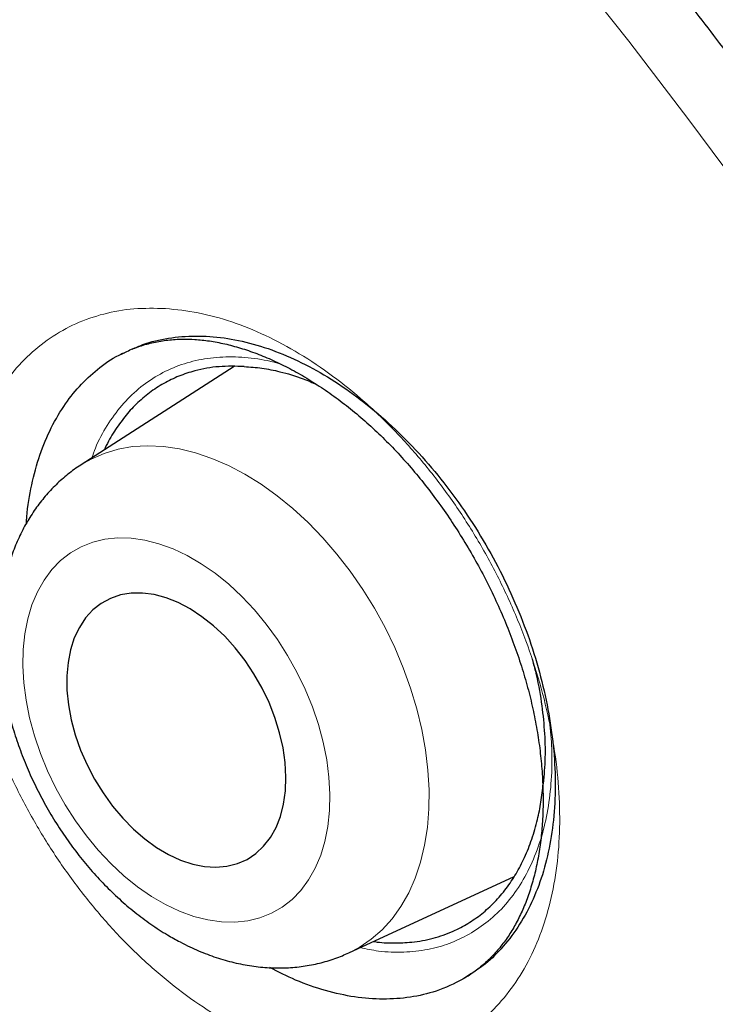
# Model space of a CAD drawing. Header units: millimetres. Extents: x 8 to 960, y 12 to 931.
# Tile 95 of 175: x 900.56 to 903.45, y 319.96 to 324.06. Entities that reach past the tile are written whole.
import ezdxf

# ---------------------------------------------------------------- set-up
doc = ezdxf.new("R2010")
doc.units = ezdxf.units.MM

msp = doc.modelspace()

# ---------------------------------------------------------------- linework, layer by layer
at = {"color": 7, "linetype": 'Continuous', "lineweight": 30}
for p, q in [((900.9878, 322.6671), (900.9808, 322.6635)), ((901.4519, 322.6127), (900.8155, 322.2046)), ((901.9285, 320.1748), (902.6168, 320.4929)), ((902.4359, 320.0875), (902.4033, 320.0655))]:
    msp.add_line(p, q, dxfattribs=at)
at = {"color": 8, "linetype": 'Continuous', "lineweight": 0, "flags": 128}
for points in [[(903.5897, 323.3068), (903.3435, 323.6389), (903.093, 323.966), (902.8385, 324.2878)], [(900.8165, 322.2052), (900.8563, 322.228), (900.9111, 322.2519), (900.9689, 322.2693), (901.0295, 322.2799), (901.0925, 322.2837), (901.1574, 322.2807), (901.2238, 322.2709), (901.2914, 322.2544), (901.3596, 322.2312), (901.4281, 322.2016), (901.4965, 322.1656), (901.5643, 322.1236), (901.631, 322.0758), (901.6962, 322.0225), (901.7596, 321.964), (901.8208, 321.9008), (901.8793, 321.8331), (901.9347, 321.7615), (901.9868, 321.6863), (902.0352, 321.6082), (902.0796, 321.5274), (902.1197, 321.4447), (902.1552, 321.3604), (902.186, 321.2752), (902.2119, 321.1895), (902.2326, 321.1039), (902.248, 321.019), (902.2581, 320.9352), (902.2628, 320.8531), (902.262, 320.7733), (902.2558, 320.6962), (902.2442, 320.6224), (902.2272, 320.5522), (902.205, 320.4862), (902.1778, 320.4247), (902.1456, 320.3681), (902.1088, 320.3168), (902.0674, 320.2712), (902.0219, 320.2315), (901.9724, 320.1979), (901.9287, 320.1749)], [(901.166, 320.376), (901.225, 320.3482), (901.2839, 320.3268), (901.3422, 320.312), (901.3993, 320.3039), (901.4549, 320.3027), (901.5083, 320.3082), (901.5592, 320.3206), (901.6072, 320.3396), (901.6518, 320.3651), (901.6926, 320.3969), (901.7293, 320.4347), (901.7616, 320.4782), (901.7892, 320.527), (901.8119, 320.5807), (901.8295, 320.6388), (901.8417, 320.7009), (901.8486, 320.7665), (901.8501, 320.8348), (901.8461, 320.9055), (901.8367, 320.9778), (901.822, 321.0512), (901.802, 321.125), (901.777, 321.1986), (901.7472, 321.2714), (901.7128, 321.3427), (901.6741, 321.412), (901.6315, 321.4786), (901.5853, 321.5421), (901.5359, 321.6017), (901.4838, 321.6571), (901.4293, 321.7077), (901.3729, 321.7532), (901.3152, 321.7931), (901.2566, 321.8271), (901.1976, 321.855), (901.1387, 321.8764), (901.0804, 321.8911), (901.0233, 321.8992), (900.9677, 321.9004), (900.9143, 321.8949), (900.8633, 321.8825), (900.8154, 321.8635), (900.7708, 321.838), (900.73, 321.8062), (900.6932, 321.7684), (900.6609, 321.7249), (900.6333, 321.6761), (900.6107, 321.6224), (900.5931, 321.5643), (900.5808, 321.5022), (900.5739, 321.4366), (900.5725, 321.3683), (900.5765, 321.2976), (900.5859, 321.2253), (900.6006, 321.1519), (900.6206, 321.0781), (900.6456, 321.0045), (900.6754, 320.9317), (900.7098, 320.8604), (900.7484, 320.7911), (900.7911, 320.7245), (900.8373, 320.6611), (900.8867, 320.6014), (900.9388, 320.546), (900.9933, 320.4954), (901.0497, 320.4499), (901.1074, 320.41), (901.166, 320.376)]]:
    msp.add_lwpolyline(points, dxfattribs=at)
at = {"color": 7, "linetype": 'Continuous', "lineweight": 30, "flags": 128}
msp.add_lwpolyline([(901.179, 320.5838), (901.2292, 320.5606), (901.2792, 320.544), (901.3284, 320.5342), (901.3762, 320.5313), (901.4219, 320.5353), (901.4651, 320.5461), (901.5053, 320.5637), (901.5418, 320.5878), (901.5744, 320.6182), (901.6025, 320.6544), (901.6259, 320.6961), (901.6442, 320.7427), (901.6573, 320.7936), (901.665, 320.8483), (901.6672, 320.906), (901.6638, 320.9661), (901.655, 321.0279), (901.6408, 321.0906), (901.6213, 321.1534), (901.5969, 321.2155), (901.5678, 321.2763), (901.5343, 321.335), (901.497, 321.3908), (901.4562, 321.4431), (901.4124, 321.4913), (901.3661, 321.5347), (901.318, 321.5729), (901.2686, 321.6053), (901.2185, 321.6317), (901.1683, 321.6516), (901.1186, 321.6648), (901.0701, 321.6712), (901.0232, 321.6707), (900.9787, 321.6633), (900.937, 321.649), (900.8986, 321.6281), (900.864, 321.6009), (900.8336, 321.5675), (900.8078, 321.5285), (900.7869, 321.4843), (900.7711, 321.4355), (900.7607, 321.3826), (900.7558, 321.3263), (900.7564, 321.2673), (900.7625, 321.2062), (900.774, 321.1439), (900.7909, 321.0811), (900.8129, 321.0185), (900.8397, 320.957), (900.871, 320.8972), (900.9065, 320.8398), (900.9456, 320.7857), (900.988, 320.7354), (901.0331, 320.6895), (901.0803, 320.6486), (901.1291, 320.6132), (901.179, 320.5838)], dxfattribs=at)
at = {"color": 7, "linetype": 'Continuous', "lineweight": 30}
for points, knots in [([(891.9372, 331.3053), (891.8271, 331.3032), (891.5906, 331.2985), (891.2366, 331.2668), (890.874, 331.2154), (890.5269, 331.1448), (890.1948, 331.057), (889.8778, 330.9533), (889.5695, 330.832), (889.2703, 330.6933), (888.9748, 330.5342), (888.684, 330.3538), (888.399, 330.1508), (888.1258, 329.9293), (887.8649, 329.6894), (887.6165, 329.4314), (887.3855, 329.161), (887.1714, 328.8797), (886.9735, 328.5888), (886.7879, 328.2833), (886.6147, 327.9634), (886.4509, 327.6228), (886.2976, 327.2609), (886.1561, 326.8772), (886.0294, 326.4792), (885.9178, 326.0675), (885.8213, 325.6427), (885.7417, 325.2136), (885.6781, 324.7815), (885.6295, 324.3479), (885.5948, 323.9046), (885.5739, 323.4522), (885.5668, 322.9819), (885.5745, 322.4937), (885.5979, 321.9876), (885.637, 321.4738), (885.6917, 320.953), (885.7618, 320.426), (885.8457, 319.9035), (885.9423, 319.3865), (886.0504, 318.8761), (886.1718, 318.3626), (886.3064, 317.8465), (886.4571, 317.3181), (886.6245, 316.7779), (886.8094, 316.2265), (887.0083, 315.6751), (887.2209, 315.1245), (887.447, 314.5755), (887.6816, 314.0391), (887.9237, 313.516), (888.172, 313.0065), (888.4312, 312.5008), (888.7008, 311.9997), (888.9863, 311.4937), (889.288, 310.9837), (889.6062, 310.4709), (889.9346, 309.9659), (890.2728, 309.4693), (890.6203, 308.9819), (890.97, 308.5133), (891.3206, 308.0636), (891.6714, 307.6326), (892.0288, 307.2119), (892.3924, 306.8019), (892.7693, 306.3953), (893.1593, 305.9932), (893.5623, 305.5971), (893.9703, 305.2153), (894.3826, 304.8483), (894.7987, 304.4967), (895.2101, 304.1673), (895.6161, 303.8595), (896.0159, 303.5726), (896.4171, 303.3008), (896.8193, 303.0445), (897.2302, 302.7992), (897.6491, 302.5662), (898.0756, 302.347), (898.501, 302.1466), (898.9247, 301.9651), (899.346, 301.8029), (899.7566, 301.6628), (900.156, 301.5437), (900.5439, 301.4446), (900.9279, 301.3631), (901.3075, 301.2995), (901.6898, 301.2528), (902.0739, 301.2243), (902.459, 301.2156), (902.837, 301.227), (903.2075, 301.2587), (903.57, 301.3104), (903.9172, 301.3809), (904.2492, 301.4688), (904.5663, 301.5725), (904.8746, 301.6938), (905.1737, 301.8325), (905.4693, 301.9915), (905.7601, 302.172), (906.0451, 302.3749), (906.3182, 302.5965), (906.5792, 302.8364), (906.8275, 303.0945), (907.0587, 303.3645), (907.2718, 303.6471), (907.4104, 303.8435), (907.4759, 303.9516), (907.4796, 303.9577)], [0, 0, 0, 0, 0.008513, 0.018294, 0.028074, 0.037855, 0.047077, 0.056299, 0.065521, 0.074743, 0.083965, 0.093746, 0.103526, 0.113307, 0.123088, 0.132869, 0.142649, 0.151871, 0.161093, 0.170315, 0.179537, 0.188759, 0.19854, 0.208321, 0.218101, 0.227882, 0.237663, 0.247444, 0.256666, 0.265888, 0.275109, 0.284331, 0.293553, 0.303334, 0.313115, 0.322896, 0.332676, 0.342457, 0.352238, 0.36146, 0.370682, 0.379904, 0.389126, 0.398348, 0.408128, 0.417909, 0.42769, 0.437471, 0.447251, 0.457032, 0.466254, 0.475476, 0.484698, 0.49392, 0.503142, 0.512922, 0.522703, 0.532484, 0.542265, 0.552046, 0.561826, 0.571048, 0.58027, 0.589492, 0.598714, 0.607936, 0.617717, 0.627497, 0.637278, 0.647059, 0.65684, 0.666621, 0.675842, 0.685064, 0.694286, 0.703508, 0.71273, 0.722511, 0.732292, 0.742072, 0.751853, 0.761634, 0.771415, 0.780637, 0.789859, 0.799081, 0.808302, 0.817524, 0.827305, 0.837086, 0.846867, 0.856647, 0.866428, 0.876209, 0.885431, 0.894653, 0.903875, 0.913097, 0.922319, 0.932099, 0.94188, 0.951661, 0.961442, 0.971222, 0.981003, 0.990225, 0.999447, 1, 1, 1, 1]), ([(891.6689, 331.298), (891.7211, 331.3003), (891.8405, 331.3057), (892.0297, 331.3072), (892.2359, 331.3035), (892.4441, 331.2937), (892.6542, 331.2781), (892.8662, 331.2566), (893.0798, 331.2292), (893.2952, 331.196), (893.5121, 331.1569), (893.7305, 331.1119), (893.9503, 331.0611), (894.1715, 331.0045), (894.3939, 330.9421), (894.6175, 330.874), (894.8422, 330.8), (895.0679, 330.7204), (895.2944, 330.6351), (895.5218, 330.5442), (895.7499, 330.4476), (895.9787, 330.3454), (896.208, 330.2376), (896.4378, 330.1244), (896.6679, 330.0057), (896.8983, 329.8815), (897.1289, 329.752), (897.3596, 329.6171), (897.5903, 329.477), (897.8208, 329.3316), (898.0512, 329.1811), (898.2814, 329.0254), (898.5111, 328.8647), (898.7404, 328.699), (898.9691, 328.5284), (899.1972, 328.3529), (899.4245, 328.1726), (899.651, 327.9876), (899.8766, 327.7979), (900.1012, 327.6037), (900.3246, 327.4049), (900.5469, 327.2018), (900.7678, 326.9943), (900.9874, 326.7825), (901.2055, 326.5666), (901.4221, 326.3465), (901.637, 326.1225), (901.8502, 325.8945), (902.0616, 325.6627), (902.2711, 325.4272), (902.4786, 325.1881), (902.684, 324.9453), (902.8873, 324.6992), (903.0884, 324.4497), (903.2871, 324.1969), (903.4834, 323.941), (903.6773, 323.682), (903.8686, 323.4201), (904.0573, 323.1554), (904.2433, 322.8879), (904.4266, 322.6178), (904.6069, 322.3451), (904.7844, 322.0701), (904.9588, 321.7927), (905.1302, 321.5131), (905.2985, 321.2315), (905.4635, 320.9479), (905.6253, 320.6624), (905.7838, 320.3752), (905.9389, 320.0864), (906.0905, 319.796), (906.2386, 319.5043), (906.3831, 319.2113), (906.524, 318.9171), (906.6612, 318.6219), (906.7947, 318.3257), (906.9244, 318.0287), (907.0502, 317.7311), (907.1721, 317.4329), (907.2901, 317.1342), (907.4041, 316.8352), (907.514, 316.536), (907.6199, 316.2367), (907.7217, 315.9374), (907.8193, 315.6383), (907.9127, 315.3394), (908.0018, 315.041), (908.0867, 314.743), (908.1673, 314.4457), (908.2436, 314.1491), (908.3155, 313.8534), (908.383, 313.5586), (908.4461, 313.265), (908.5047, 312.9726), (908.5589, 312.6815), (908.6086, 312.3919), (908.6539, 312.1038), (908.6946, 311.8175), (908.7307, 311.5329), (908.7624, 311.2503), (908.7895, 310.9696), (908.812, 310.6911), (908.8299, 310.4149), (908.8433, 310.141), (908.8521, 309.8696), (908.8564, 309.6008), (908.8561, 309.3347), (908.8512, 309.0713), (908.8417, 308.8109), (908.8277, 308.5534), (908.8091, 308.2991), (908.786, 308.0479), (908.7584, 307.8001), (908.7262, 307.5556), (908.6896, 307.3146), (908.6484, 307.0772), (908.6029, 306.8435), (908.5528, 306.6135), (908.4984, 306.3874), (908.4396, 306.1653), (908.3764, 305.9471), (908.3088, 305.7331), (908.237, 305.5232), (908.1608, 305.3176), (908.0804, 305.1163), (907.9958, 304.9195), (907.907, 304.7271), (907.814, 304.5393), (907.7169, 304.356), (907.6155, 304.1778), (907.5353, 304.0435), (907.4875, 303.9702), (907.4764, 303.9531)], [0, 0, 0, 0, 0.006053, 0.0138374, 0.0216168, 0.0293914, 0.0371614, 0.0449273, 0.0526892, 0.0604477, 0.068203, 0.0759554, 0.0837052, 0.0914528, 0.0991985, 0.1069424, 0.114685, 0.1224263, 0.1301666, 0.1379061, 0.145645, 0.1533835, 0.1611216, 0.1688595, 0.1765974, 0.1843352, 0.1920731, 0.1998112, 0.2075495, 0.2152881, 0.223027, 0.2307663, 0.2385059, 0.2462461, 0.2539866, 0.2617276, 0.2694692, 0.2772111, 0.2849536, 0.2926966, 0.3004401, 0.308184, 0.3159284, 0.3236732, 0.3314186, 0.3391643, 0.3469105, 0.3546571, 0.362404, 0.3701514, 0.3778991, 0.3856471, 0.3933954, 0.4011441, 0.408893, 0.4166422, 0.4243916, 0.4321413, 0.4398911, 0.4476411, 0.4553913, 0.4631416, 0.470892, 0.4786425, 0.4863931, 0.4941437, 0.5018944, 0.509645, 0.5173957, 0.5251463, 0.5328968, 0.5406472, 0.5483976, 0.5561478, 0.5638979, 0.5716478, 0.5793975, 0.5871469, 0.5948962, 0.6026452, 0.6103939, 0.6181423, 0.6258905, 0.6336382, 0.6413857, 0.6491327, 0.6568794, 0.6646256, 0.6723714, 0.6801168, 0.6878617, 0.6956061, 0.70335, 0.7110935, 0.7188364, 0.7265788, 0.7343207, 0.7420621, 0.749803, 0.7575433, 0.7652831, 0.7730224, 0.7807613, 0.7884996, 0.7962376, 0.8039752, 0.8117124, 0.8194493, 0.827186, 0.8349225, 0.8426589, 0.8503953, 0.8581318, 0.8658686, 0.8736056, 0.8813432, 0.8890814, 0.8968204, 0.9045605, 0.9123019, 0.9200447, 0.9277894, 0.9355361, 0.9432851, 0.9510368, 0.9587915, 0.9665495, 0.9743111, 0.9820768, 0.9898468, 0.9976215, 1, 1, 1, 1]), ([(900.9836, 322.664), (900.9907, 322.668), (901.0148, 322.6813), (901.059, 322.6981), (901.1159, 322.7142), (901.1753, 322.7239), (901.2326, 322.7278), (901.271, 322.7263), (901.288, 322.7256)], [0, 0, 0, 0, 0.082189, 0.278923, 0.473894, 0.665191, 0.851807, 1, 1, 1, 1]), ([(901.0281, 322.6848), (901.0426, 322.6915), (901.0896, 322.7136), (901.1777, 322.7331), (901.2907, 322.7429), (901.4091, 322.7346), (901.5308, 322.7093), (901.6546, 322.6666), (901.7787, 322.6076), (901.9016, 322.533), (902.0218, 322.4432), (902.1377, 322.34), (902.248, 322.2245), (902.351, 322.0979), (902.4457, 321.9621), (902.5309, 321.8188), (902.6052, 321.6695), (902.668, 321.5165), (902.7185, 321.3615), (902.7556, 321.2064), (902.7794, 321.0534), (902.7895, 320.9041), (902.7854, 320.7608), (902.7675, 320.625), (902.7361, 320.4983), (902.691, 320.3829), (902.6336, 320.2794), (902.5651, 320.1924), (902.5069, 320.1343), (902.4699, 320.1102), (902.4611, 320.1045)], [0, 0, 0, 0, 0.016658, 0.054114, 0.09157, 0.129145, 0.1666, 0.204056, 0.241631, 0.279087, 0.316543, 0.354118, 0.391574, 0.429029, 0.466604, 0.50406, 0.541516, 0.579091, 0.616547, 0.654002, 0.691578, 0.729033, 0.766489, 0.804064, 0.84152, 0.878976, 0.916551, 0.954006, 0.989098, 1, 1, 1, 1]), ([(901.288, 322.7256), (901.298, 322.7248), (901.3282, 322.7226), (901.3803, 322.7148), (901.4451, 322.7001), (901.5116, 322.6799), (901.5796, 322.6541), (901.6487, 322.6228), (901.7185, 322.586), (901.7885, 322.5439), (901.8584, 322.4966), (901.9275, 322.4444), (901.9954, 322.3876), (902.0617, 322.3265), (902.1259, 322.2615), (902.1877, 322.1928), (902.2472, 322.1205), (902.3046, 322.0444), (902.3599, 321.9645), (902.4127, 321.8811), (902.4625, 321.795), (902.509, 321.7066), (902.5517, 321.6167), (902.5903, 321.526), (902.6246, 321.4353), (902.6542, 321.3451), (902.6792, 321.256), (902.6996, 321.1679), (902.7157, 321.0804), (902.7274, 320.9934), (902.7347, 320.9076), (902.7376, 320.8234), (902.736, 320.7414), (902.73, 320.6623), (902.7198, 320.5866), (902.7055, 320.5148), (902.6872, 320.4473), (902.6653, 320.3844), (902.64, 320.3263), (902.6113, 320.2731), (902.579, 320.2241), (902.5431, 320.1792), (902.5035, 320.1384), (902.4597, 320.1025), (902.4272, 320.0793), (902.4084, 320.0697), (902.4064, 320.0687)], [0, 0, 0, 0, 0.0115531, 0.0348509, 0.0581012, 0.0813497, 0.1046351, 0.1279843, 0.1513989, 0.1748613, 0.1983403, 0.2217831, 0.245148, 0.2683963, 0.2914892, 0.3144067, 0.3371739, 0.3602663, 0.383636, 0.4072255, 0.4309654, 0.4547786, 0.47857, 0.5022453, 0.5257302, 0.548961, 0.571888, 0.5945326, 0.617442, 0.6405307, 0.6637761, 0.6871371, 0.7105673, 0.734019, 0.7574339, 0.7807791, 0.8040382, 0.8272168, 0.8503494, 0.8734947, 0.8969346, 0.9210341, 0.9457309, 0.971054, 0.9969563, 1, 1, 1, 1]), ([(900.5876, 321.9616), (900.5877, 321.9643), (900.5893, 322.0146), (900.6051, 322.1057), (900.6365, 322.2321), (900.6825, 322.3468), (900.7395, 322.4472), (900.8063, 322.5327), (900.8836, 322.6038), (900.9472, 322.65), (900.988, 322.6672), (900.9956, 322.6705)], [0, 0, 0, 0, 0.008004, 0.147569, 0.287134, 0.427144, 0.566708, 0.697509, 0.82831, 0.967875, 1, 1, 1, 1]), ([(901.4938, 322.6129), (901.4585, 322.6139), (901.3874, 322.6158), (901.2972, 322.5993), (901.2212, 322.5742), (901.158, 322.5437), (901.0986, 322.505), (901.0442, 322.4583), (900.9954, 322.4048), (900.9527, 322.3439), (900.9249, 322.2974), (900.9131, 322.2694), (900.9119, 322.2663)], [0, 0, 0, 0, 0.140117, 0.2822, 0.381703, 0.481206, 0.583599, 0.685993, 0.785496, 0.884999, 0.987393, 1, 1, 1, 1]), ([(901.4938, 322.6129), (901.5181, 322.6112), (901.5669, 322.6077), (901.6489, 322.5911), (901.7258, 322.5691), (901.7777, 322.5459), (901.797, 322.5373)], [0, 0, 0, 0, 0.248023, 0.496042, 0.812793, 1, 1, 1, 1]), ([(900.8169, 322.2052), (900.8158, 322.2046), (900.7958, 322.1931), (900.76, 322.1655), (900.7102, 322.1225), (900.6651, 322.0741), (900.6241, 322.0212), (900.5876, 321.9639), (900.5558, 321.9024), (900.5289, 321.8368), (900.5069, 321.7675), (900.4902, 321.6948), (900.4788, 321.619), (900.4728, 321.5407), (900.4724, 321.4603), (900.4775, 321.3784), (900.488, 321.2957), (900.5038, 321.2126), (900.5247, 321.1296), (900.5506, 321.0472), (900.5813, 320.9658), (900.6165, 320.8858), (900.6561, 320.8077), (900.6998, 320.7317), (900.7476, 320.6584), (900.799, 320.588), (900.8541, 320.5209), (900.9124, 320.4576), (900.9738, 320.3983), (901.0381, 320.3435), (901.105, 320.2936), (901.1681, 320.2525), (901.2093, 320.23), (901.2269, 320.2204)], [0, 0, 0, 0, 0.001755, 0.032303, 0.062843, 0.093501, 0.124398, 0.155643, 0.187322, 0.219496, 0.252186, 0.285377, 0.319011, 0.353002, 0.387251, 0.421659, 0.456142, 0.490627, 0.525083, 0.559496, 0.593867, 0.628208, 0.662536, 0.696872, 0.731237, 0.76565, 0.800133, 0.834709, 0.869391, 0.904188, 0.939091, 0.974077, 1, 1, 1, 1]), ([(902.6904, 321.3995), (902.6953, 321.3819), (902.7125, 321.3208), (902.7301, 321.2204), (902.7434, 321.1001), (902.7468, 320.9861), (902.7407, 320.9143), (902.7376, 320.8784)], [0, 0, 0, 0, 0.0972238, 0.3373193, 0.5580362, 0.779326, 1, 1, 1, 1]), ([(902.0319, 320.2226), (902.0335, 320.2223), (902.0618, 320.2173), (902.1151, 320.2156), (902.1967, 320.2185), (902.2802, 320.234), (902.3581, 320.2612), (902.4252, 320.2964), (902.4828, 320.3367), (902.536, 320.3851), (902.5838, 320.441), (902.6255, 320.5033), (902.6612, 320.5719), (902.6911, 320.6472), (902.7133, 320.7246), (902.729, 320.8017), (902.7347, 320.8528), (902.7376, 320.8784)], [0, 0, 0, 0, 0.004306, 0.075243, 0.146181, 0.232972, 0.320733, 0.389667, 0.458602, 0.529539, 0.600477, 0.669411, 0.738346, 0.809283, 0.880221, 0.939954, 1, 1, 1, 1]), ([(901.2269, 320.2204), (901.2405, 320.2135), (901.2778, 320.1944), (901.3401, 320.1681), (901.4137, 320.1436), (901.4875, 320.1259), (901.561, 320.115), (901.6333, 320.1111), (901.7041, 320.1141), (901.7728, 320.1237), (901.8389, 320.1401), (901.8909, 320.1574), (901.9196, 320.1714), (901.9284, 320.1757)], [0, 0, 0, 0, 0.059844, 0.164654, 0.269096, 0.372464, 0.474409, 0.574685, 0.673189, 0.769964, 0.865179, 0.959097, 1, 1, 1, 1]), ([(902.4033, 320.0655), (902.3669, 320.0476), (902.2981, 320.0138), (902.1855, 319.9883), (902.072, 319.9799), (901.9534, 319.9889), (901.8315, 320.0161), (901.7131, 320.0566), (901.6359, 320.0959), (901.6001, 320.1141)], [0, 0, 0, 0, 0.161269, 0.304045, 0.447276, 0.590051, 0.732827, 0.876058, 1, 1, 1, 1])]:
    msp.add_open_spline(points, degree=3, knots=knots, dxfattribs=at)
at = {"color": 8, "linetype": 'Continuous', "lineweight": 0}
for points, knots in [([(897.5114, 330.9932), (897.6567, 330.9076), (897.9474, 330.7364), (898.3835, 330.4573), (898.8193, 330.162), (899.2489, 329.8532), (899.6711, 329.5329), (900.0864, 329.2015), (900.4994, 328.8553), (900.904, 328.4996), (901.2995, 328.1358), (901.7083, 327.743), (902.1347, 327.3138), (902.5776, 326.8454), (903.0139, 326.3608), (903.4191, 325.8886), (903.7933, 325.4331), (904.1382, 324.9966), (904.4769, 324.5509), (904.7981, 324.1112), (905.1019, 323.6795), (905.3622, 323.2963), (905.5912, 322.9484), (905.7906, 322.6374), (905.9866, 322.3236), (906.1792, 322.0066), (906.3683, 321.6868), (906.5538, 321.3642), (906.7354, 321.0391), (906.9617, 320.6224), (907.2276, 320.1121), (907.5271, 319.5051), (907.8127, 318.8925), (908.0688, 318.3095), (908.2973, 317.7587), (908.5009, 317.2405), (908.6937, 316.7207), (908.8694, 316.217), (909.0289, 315.7304), (909.1887, 315.2108), (909.3502, 314.6418), (909.5091, 314.0238), (909.6508, 313.408), (909.768, 312.8294), (909.8638, 312.2893), (909.9412, 311.7865), (910.0061, 311.2877), (910.0566, 310.8096), (910.0941, 310.3526), (910.1215, 309.8872), (910.1375, 309.399), (910.1391, 308.8895), (910.1252, 308.3882), (910.0963, 307.9018), (910.0532, 307.4311), (909.9963, 306.9757), (909.9254, 306.5301), (909.8415, 306.1008), (909.7454, 305.6883), (909.6412, 305.3045), (909.5288, 304.9426), (909.4093, 304.6016), (909.2793, 304.2705), (909.1524, 303.9804), (909.0318, 303.7288), (908.9205, 303.5126), (908.804, 303.302), (908.6816, 303.0956), (908.5532, 302.8937), (908.4188, 302.6964), (908.2793, 302.5052), (908.1261, 302.3091), (907.9582, 302.1097), (907.7648, 301.8977), (907.5533, 301.6863), (907.3463, 301.4959), (907.2096, 301.3851), (907.1529, 301.3393)], [0, 0, 0, 0, 0.015176, 0.030352, 0.045602, 0.060852, 0.075544, 0.090235, 0.104993, 0.11975, 0.1339, 0.148064, 0.164727, 0.181389, 0.198149, 0.214909, 0.228867, 0.242825, 0.256838, 0.270852, 0.283486, 0.296131, 0.305239, 0.314347, 0.32347, 0.332594, 0.34175, 0.350905, 0.360077, 0.369248, 0.385942, 0.402637, 0.419427, 0.436218, 0.450198, 0.464178, 0.478214, 0.49225, 0.504903, 0.517567, 0.534319, 0.551072, 0.567923, 0.584774, 0.598807, 0.61284, 0.626929, 0.641018, 0.653721, 0.666434, 0.681709, 0.696985, 0.712335, 0.727685, 0.742474, 0.757263, 0.772118, 0.786972, 0.801215, 0.815472, 0.828449, 0.841425, 0.854446, 0.867468, 0.876722, 0.885976, 0.895247, 0.904518, 0.913984, 0.923451, 0.932935, 0.942418, 0.953604, 0.964797, 0.977799, 0.990801, 1, 1, 1, 1]), ([(897.2582, 301.7222), (897.3985, 301.6428), (897.6791, 301.4841), (898.1, 301.2677), (898.5204, 301.0671), (898.9413, 300.8838), (899.3614, 300.7178), (899.7809, 300.5695), (900.1979, 300.4395), (900.6139, 300.3275), (901.0277, 300.234), (901.3979, 300.167), (901.7237, 300.1207), (902.0065, 300.0898), (902.2865, 300.0686), (902.6051, 300.0554), (902.9601, 300.0559), (903.3121, 300.0746), (903.6222, 300.1054), (903.8923, 300.1429), (904.1584, 300.1908), (904.4515, 300.2559), (904.7692, 300.3429), (905.0749, 300.4457), (905.3404, 300.55), (905.5684, 300.6506), (905.7915, 300.7604), (906.0424, 300.8972), (906.3175, 301.0664), (906.5851, 301.2544), (906.8167, 301.4357), (907.0154, 301.6053), (907.208, 301.7844), (907.4169, 301.9956), (907.639, 302.243), (907.8474, 302.5025), (908.0243, 302.7443), (908.173, 302.9642), (908.3153, 303.192), (908.4716, 303.4628), (908.6376, 303.781), (908.7923, 304.1165), (908.9207, 304.4275), (909.0268, 304.7101), (909.1254, 305.0003), (909.2275, 305.3339), (909.3294, 305.7139), (909.4171, 306.1007), (909.4854, 306.4531), (909.5381, 306.7675), (909.5836, 307.0878), (909.6276, 307.4623), (909.6658, 307.8939), (909.6904, 308.3391), (909.7016, 308.7448), (909.7035, 309.1083), (909.6973, 309.4767), (909.6839, 309.8268), (909.665, 310.1573), (909.6422, 310.4674), (909.6141, 310.7801), (909.573, 311.1674), (909.5139, 311.6311), (909.4307, 312.1741), (909.3324, 312.7229), (909.226, 313.2436), (909.1147, 313.7338), (909.001, 314.1931), (908.8774, 314.6546), (908.7565, 315.0737), (908.6417, 315.4494), (908.5355, 315.7813), (908.4243, 316.1135), (908.2818, 316.5222), (908.1035, 317.0067), (907.8837, 317.5673), (907.6507, 318.1272), (907.4195, 318.6521), (907.1932, 319.141), (906.974, 319.5946), (906.7466, 320.0459), (906.5331, 320.4525), (906.3363, 320.8146), (906.1582, 321.1332), (905.9761, 321.4498), (905.7897, 321.7649), (905.5994, 322.0781), (905.4049, 322.3895), (905.2067, 322.6985), (905.0059, 323.0034), (904.8027, 323.3041), (904.597, 323.6006), (904.3881, 323.8942), (904.1276, 324.2513), (903.8129, 324.6682), (903.4402, 325.1413), (903.0593, 325.6043), (902.6942, 326.0294), (902.3471, 326.4177), (902.0191, 326.7714), (901.6867, 327.1167), (901.3821, 327.4215), (901.1068, 327.688), (900.8619, 327.9188), (900.6152, 328.1447), (900.3102, 328.4163), (899.9457, 328.7284), (899.5202, 329.075), (899.0911, 329.4066), (898.6851, 329.7037), (898.3037, 329.9687), (897.9472, 330.2043), (897.5896, 330.4294), (897.3508, 330.5696), (897.2313, 330.6398)], [0, 0, 0, 0, 0.010726, 0.021452, 0.032231, 0.04301, 0.053895, 0.06478, 0.075718, 0.086656, 0.097744, 0.108846, 0.116632, 0.124418, 0.132223, 0.140028, 0.151331, 0.162648, 0.17076, 0.178873, 0.187005, 0.195138, 0.206183, 0.217241, 0.224995, 0.232749, 0.240522, 0.248295, 0.259547, 0.270813, 0.278883, 0.286954, 0.295045, 0.303136, 0.314161, 0.3252, 0.33294, 0.340681, 0.34844, 0.356199, 0.367431, 0.378678, 0.386735, 0.394792, 0.402869, 0.410947, 0.421954, 0.432974, 0.440702, 0.44843, 0.456177, 0.463923, 0.475136, 0.486363, 0.494406, 0.50245, 0.510513, 0.518577, 0.525154, 0.53173, 0.538318, 0.544906, 0.556016, 0.567126, 0.578289, 0.589453, 0.598601, 0.607748, 0.616926, 0.626104, 0.632657, 0.63921, 0.645775, 0.652339, 0.66341, 0.674481, 0.685605, 0.69673, 0.705845, 0.71496, 0.724105, 0.73325, 0.739823, 0.746397, 0.752981, 0.759566, 0.766186, 0.772805, 0.779436, 0.786067, 0.79261, 0.799153, 0.805707, 0.81226, 0.823312, 0.834365, 0.84547, 0.856576, 0.865675, 0.874775, 0.883905, 0.893035, 0.899577, 0.906119, 0.912672, 0.919226, 0.930278, 0.941329, 0.952435, 0.96354, 0.97264, 0.98174, 0.99087, 1, 1, 1, 1]), ([(901.1662, 322.8544), (901.2113, 322.8496), (901.3016, 322.8401), (901.4416, 322.8011), (901.5825, 322.7447), (901.7232, 322.669), (901.8618, 322.5763), (901.9965, 322.4674), (902.1254, 322.3433), (902.2472, 322.206), (902.3604, 322.0573), (902.4631, 321.8986), (902.5544, 321.7324), (902.6332, 321.5606), (902.6981, 321.3853), (902.7487, 321.2088), (902.7843, 321.0333), (902.804, 320.861), (902.8082, 320.6942), (902.7966, 320.5347), (902.769, 320.3851), (902.7261, 320.2467), (902.6687, 320.1213), (902.5968, 320.011), (902.5119, 319.9167), (902.415, 319.8394), (902.3069, 319.781), (902.1895, 319.7414), (902.0641, 319.721), (901.9321, 319.721), (901.7953, 319.7405), (901.6585, 319.7786), (901.5234, 319.8338), (901.3888, 319.9053), (901.2529, 319.9953), (901.118, 320.1034), (900.9885, 320.2262), (900.8663, 320.3629), (900.7527, 320.511), (900.649, 320.6689), (900.5571, 320.8348), (900.4776, 321.0064), (900.4115, 321.1815), (900.3601, 321.358), (900.3237, 321.5336), (900.3026, 321.7062), (900.2977, 321.8734), (900.3084, 322.0332), (900.3347, 322.1839), (900.3768, 322.3229), (900.4335, 322.449), (900.5042, 322.5606), (900.5885, 322.6558), (900.6848, 322.7339), (900.7919, 322.7941), (900.9089, 322.8344), (901.0336, 322.8569), (901.122, 322.8552), (901.1662, 322.8544)], [0, 0, 0, 0, 0.017879, 0.035815, 0.053694, 0.071573, 0.089509, 0.107388, 0.125266, 0.143202, 0.161081, 0.17896, 0.196896, 0.214775, 0.232654, 0.25059, 0.268469, 0.286348, 0.304284, 0.322162, 0.340041, 0.357977, 0.375856, 0.393735, 0.411671, 0.42955, 0.447429, 0.465365, 0.483244, 0.501123, 0.519059, 0.536938, 0.5537, 0.570463, 0.588342, 0.606278, 0.624157, 0.642035, 0.659971, 0.67785, 0.695729, 0.713665, 0.731544, 0.749423, 0.767359, 0.785238, 0.803117, 0.821053, 0.838932, 0.85681, 0.874746, 0.892625, 0.910504, 0.92844, 0.946319, 0.964194, 0.982125, 1, 1, 1, 1]), ([(901.6516, 322.6204), (901.645, 322.6226), (901.6015, 322.6372), (901.5226, 322.6496), (901.4168, 322.6558), (901.3158, 322.6452), (901.2206, 322.6196), (901.1327, 322.5783), (901.0529, 322.5225), (900.9821, 322.453), (900.9224, 322.3695), (900.8813, 322.2957), (900.8645, 322.2465), (900.8598, 322.233)], [0, 0, 0, 0, 0.018819, 0.123311, 0.227803, 0.332628, 0.43712, 0.541612, 0.646437, 0.750929, 0.855421, 0.960247, 1, 1, 1, 1]), ([(902.4289, 320.2523), (902.4562, 320.2696), (902.5109, 320.3042), (902.5816, 320.3739), (902.643, 320.4556), (902.693, 320.55), (902.7318, 320.6551), (902.7588, 320.7697), (902.7728, 320.8928), (902.7757, 321.016), (902.7677, 321.0999), (902.764, 321.1386)], [0, 0, 0, 0, 0.112728, 0.225815, 0.338542, 0.45127, 0.564357, 0.677085, 0.789813, 0.9029, 1, 1, 1, 1]), ([(901.9758, 320.1967), (902.0013, 320.1914), (902.0633, 320.1786), (902.158, 320.1762), (902.2566, 320.1869), (902.3478, 320.2116), (902.4019, 320.2387), (902.4289, 320.2523)], [0, 0, 0, 0, 0.153293, 0.372347, 0.590706, 0.795353, 1, 1, 1, 1])]:
    msp.add_open_spline(points, degree=3, knots=knots, dxfattribs=at)

doc.saveas('drawing.dxf')
